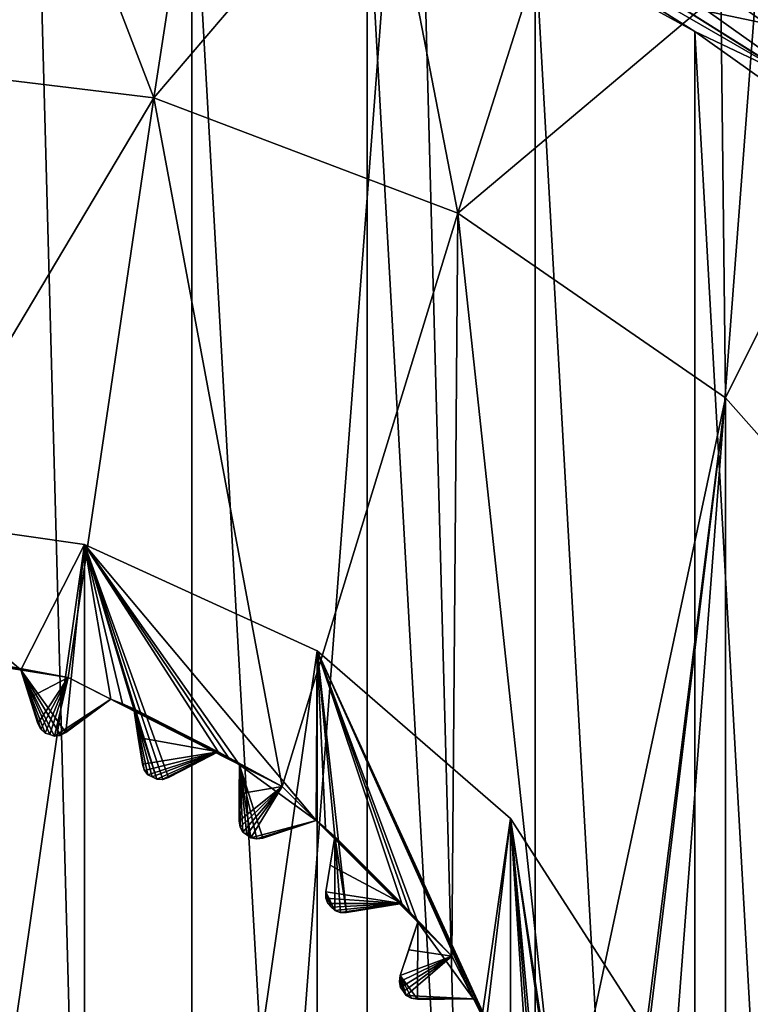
# Model space of a CAD drawing. Header units: millimetres. Extents: x -175 to 114, y -36 to 283.
# Tile 45 of 112: x 25.07 to 31.17, y 3.36 to 11.58. Entities that reach past the tile are written whole.
import ezdxf

# ---------------------------------------------------------------- set-up
doc = ezdxf.new("R2010")
doc.units = ezdxf.units.MM
doc.header["$LTSCALE"] = 65.185185
for name, color, linetype in [('1', 7, 'CONTINUOUS'), ('1002', 7, 'CONTINUOUS'), ('1003', 7, 'CONTINUOUS'), ('1004', 7, 'CONTINUOUS'), ('1005', 7, 'CONTINUOUS'), ('1006', 7, 'CONTINUOUS'), ('1007', 7, 'CONTINUOUS'), ('1008', 7, 'CONTINUOUS'), ('1009', 7, 'CONTINUOUS'), ('1010', 7, 'CONTINUOUS'), ('1011', 7, 'CONTINUOUS'), ('1012', 7, 'CONTINUOUS'), ('1013', 7, 'CONTINUOUS'), ('1014', 7, 'CONTINUOUS'), ('1015', 7, 'CONTINUOUS'), ('1016', 7, 'CONTINUOUS'), ('1017', 7, 'CONTINUOUS'), ('1018', 7, 'CONTINUOUS'), ('1019', 7, 'CONTINUOUS'), ('1020', 7, 'CONTINUOUS'), ('1021', 7, 'CONTINUOUS'), ('1022', 7, 'CONTINUOUS'), ('1040', 7, 'CONTINUOUS'), ('1041', 7, 'CONTINUOUS'), ('1044', 7, 'CONTINUOUS'), ('1145', 7, 'CONTINUOUS'), ('1146', 7, 'CONTINUOUS'), ('1147', 7, 'CONTINUOUS'), ('1148', 7, 'CONTINUOUS'), ('1149', 7, 'CONTINUOUS'), ('1255', 7, 'CONTINUOUS'), ('1256', 7, 'CONTINUOUS'), ('1257', 7, 'CONTINUOUS'), ('1258', 7, 'CONTINUOUS'), ('1259', 7, 'CONTINUOUS'), ('2', 7, 'CONTINUOUS'), ('30', 7, 'CONTINUOUS'), ('667', 7, 'CONTINUOUS'), ('668', 7, 'CONTINUOUS'), ('790', 7, 'CONTINUOUS'), ('852', 7, 'CONTINUOUS'), ('853', 7, 'CONTINUOUS'), ('854', 7, 'CONTINUOUS'), ('856', 7, 'CONTINUOUS'), ('857', 7, 'CONTINUOUS'), ('861', 7, 'CONTINUOUS')]:
    doc.layers.add(name, color=color, linetype=linetype)

msp = doc.modelspace()

# ---------------------------------------------------------------- linework, layer by layer
at = {"layer": '1', "linetype": 'CONTINUOUS'}
for points in [[(25.1438, 15.9153, 80), (26, -15.8035, 80), (21, -32.75, 80), (25.1438, 15.9153, 80)], [(21.8562, 15.9153, 80), (25.1438, 15.9153, 80), (21, -32.75, 80), (21.8562, 15.9153, 80)], [(28.3621, 15.2434, 80), (26, -15.8035, 80), (25.1438, 15.9153, 80), (28.3621, 15.2434, 80)], [(29.1773, -14.9589, 80), (26, -15.8035, 80), (28.3621, 15.2434, 80), (29.1773, -14.9589, 80)], [(31.375, 13.9278, 80), (29.1773, -14.9589, 80), (28.3621, 15.2434, 80), (31.375, 13.9278, 80)], [(32.1149, -13.4827, 80), (29.1773, -14.9589, 80), (31.375, 13.9278, 80), (32.1149, -13.4827, 80)]]:
    msp.add_3dface(points, dxfattribs=at)
at = {"layer": '1002', "linetype": 'CONTINUOUS'}
for points in [[(25.0829, 6.1496, 106), (24.9824, 6.1745, 106), (25.0829, 6.1496, 93.55), (25.0829, 6.1496, 106)], [(24.9824, 6.1745, 106), (24.9824, 6.1745, 93.55), (25.0829, 6.1496, 93.55), (24.9824, 6.1745, 106)]]:
    msp.add_3dface(points, dxfattribs=at)
at = {"layer": '1003', "linetype": 'CONTINUOUS'}
for points in [[(25.2248, 5.7029, 106), (25.0829, 6.1496, 106), (25.0829, 6.1496, 93.55), (25.2248, 5.7029, 106)], [(25.2248, 5.7029, 106), (25.0829, 6.1496, 93.55), (25.1561, 5.9191, 93.7536), (25.2248, 5.7029, 106)], [(25.2248, 5.7029, 106), (25.1561, 5.9191, 93.7536), (25.2248, 5.7029, 93.942), (25.2248, 5.7029, 106)]]:
    msp.add_3dface(points, dxfattribs=at)
at = {"layer": '1004', "linetype": 'CONTINUOUS'}
for points in [[(25.412, 5.6049, 106), (25.3623, 5.5984, 106), (25.4086, 5.604, 93.9799), (25.412, 5.6049, 106)], [(25.3623, 5.5984, 106), (25.3623, 5.5984, 94), (25.4086, 5.604, 93.9799), (25.3623, 5.5984, 106)], [(25.412, 5.6049, 106), (25.4086, 5.604, 93.9799), (25.4567, 5.6275, 93.942), (25.412, 5.6049, 106)], [(25.4567, 5.6275, 106), (25.412, 5.6049, 106), (25.4567, 5.6275, 93.942), (25.4567, 5.6275, 106)]]:
    msp.add_3dface(points, dxfattribs=at)
at = {"layer": '1005', "linetype": 'CONTINUOUS'}
for points in [[(25.8341, 5.9055, 106), (25.4567, 5.6275, 106), (25.4567, 5.6275, 93.942), (25.8341, 5.9055, 106)], [(25.8341, 5.9055, 106), (25.4567, 5.6275, 93.942), (25.6394, 5.7621, 93.7535), (25.8341, 5.9055, 106)], [(25.8341, 5.9055, 106), (25.6394, 5.7621, 93.7535), (25.8341, 5.9055, 93.55), (25.8341, 5.9055, 106)]]:
    msp.add_3dface(points, dxfattribs=at)
at = {"layer": '1006', "linetype": 'CONTINUOUS'}
for points in [[(25.93, 5.8666, 106), (25.8341, 5.9055, 106), (25.93, 5.8666, 93.55), (25.93, 5.8666, 106)], [(25.8341, 5.9055, 106), (25.8341, 5.9055, 93.55), (25.93, 5.8666, 93.55), (25.8341, 5.9055, 106)], [(26.0254, 5.8262, 106), (25.93, 5.8666, 106), (26.0254, 5.8262, 93.55), (26.0254, 5.8262, 106)], [(25.93, 5.8666, 106), (25.93, 5.8666, 93.55), (26.0254, 5.8262, 93.55), (25.93, 5.8666, 106)]]:
    msp.add_3dface(points, dxfattribs=at)
at = {"layer": '1007', "linetype": 'CONTINUOUS'}
for points in [[(26.0957, 5.3628, 106), (26.0254, 5.8262, 106), (26.0254, 5.8262, 93.55), (26.0957, 5.3628, 106)], [(26.0957, 5.3628, 106), (26.0254, 5.8262, 93.55), (26.0616, 5.5872, 93.7536), (26.0957, 5.3628, 106)], [(26.0957, 5.3628, 106), (26.0616, 5.5872, 93.7536), (26.0957, 5.3628, 93.942), (26.0957, 5.3628, 106)]]:
    msp.add_3dface(points, dxfattribs=at)
at = {"layer": '1008', "linetype": 'CONTINUOUS'}
for points in [[(26.2652, 5.2368, 106), (26.2152, 5.2381, 106), (26.2618, 5.2364, 93.9799), (26.2652, 5.2368, 106)], [(26.2152, 5.2381, 106), (26.2152, 5.2381, 94), (26.2618, 5.2364, 93.9799), (26.2152, 5.2381, 106)], [(26.2652, 5.2368, 106), (26.2618, 5.2364, 93.9799), (26.3129, 5.2521, 93.942), (26.2652, 5.2368, 106)], [(26.3129, 5.2521, 106), (26.2652, 5.2368, 106), (26.3129, 5.2521, 93.942), (26.3129, 5.2521, 106)]]:
    msp.add_3dface(points, dxfattribs=at)
at = {"layer": '1009', "linetype": 'CONTINUOUS'}
for points in [[(26.7291, 5.4676, 106), (26.3129, 5.2521, 106), (26.3129, 5.2521, 93.942), (26.7291, 5.4676, 106)], [(26.7291, 5.4676, 106), (26.3129, 5.2521, 93.942), (26.5145, 5.3565, 93.7535), (26.7291, 5.4676, 106)], [(26.7291, 5.4676, 106), (26.5145, 5.3565, 93.7535), (26.7291, 5.4676, 93.55), (26.7291, 5.4676, 106)]]:
    msp.add_3dface(points, dxfattribs=at)
at = {"layer": '1010', "linetype": 'CONTINUOUS'}
for points in [[(26.8179, 5.4143, 106), (26.7291, 5.4676, 106), (26.8179, 5.4143, 93.55), (26.8179, 5.4143, 106)], [(26.7291, 5.4676, 106), (26.7291, 5.4676, 93.55), (26.8179, 5.4143, 93.55), (26.7291, 5.4676, 106)], [(26.9057, 5.3595, 106), (26.8179, 5.4143, 106), (26.9057, 5.3595, 93.55), (26.9057, 5.3595, 106)], [(26.8179, 5.4143, 106), (26.8179, 5.4143, 93.55), (26.9057, 5.3595, 93.55), (26.8179, 5.4143, 106)]]:
    msp.add_3dface(points, dxfattribs=at)
at = {"layer": '1011', "linetype": 'CONTINUOUS'}
for points in [[(26.9026, 4.8908, 106), (26.9057, 5.3595, 106), (26.9057, 5.3595, 93.55), (26.9026, 4.8908, 106)], [(26.9026, 4.8908, 106), (26.9057, 5.3595, 93.55), (26.9041, 5.1177, 93.7536), (26.9026, 4.8908, 106)], [(26.9026, 4.8908, 106), (26.9041, 5.1177, 93.7536), (26.9026, 4.8908, 93.942), (26.9026, 4.8908, 106)]]:
    msp.add_3dface(points, dxfattribs=at)
at = {"layer": '1012', "linetype": 'CONTINUOUS'}
for points in [[(27.0504, 4.7398, 106), (27.0012, 4.7489, 106), (27.0469, 4.7399, 93.9799), (27.0504, 4.7398, 106)], [(27.0012, 4.7489, 106), (27.0012, 4.7489, 94), (27.0469, 4.7399, 93.9799), (27.0012, 4.7489, 106)], [(27.0504, 4.7398, 106), (27.0469, 4.7399, 93.9799), (27.0999, 4.7474, 93.942), (27.0504, 4.7398, 106)], [(27.0999, 4.7474, 106), (27.0504, 4.7398, 106), (27.0999, 4.7474, 93.942), (27.0999, 4.7474, 106)]]:
    msp.add_3dface(points, dxfattribs=at)
at = {"layer": '1013', "linetype": 'CONTINUOUS'}
for points in [[(27.5447, 4.8952, 106), (27.0999, 4.7474, 106), (27.0999, 4.7474, 93.942), (27.5447, 4.8952, 106)], [(27.5447, 4.8952, 106), (27.0999, 4.7474, 93.942), (27.3153, 4.819, 93.7535), (27.5447, 4.8952, 106)], [(27.5447, 4.8952, 106), (27.3153, 4.819, 93.7535), (27.5447, 4.8952, 93.55), (27.5447, 4.8952, 106)]]:
    msp.add_3dface(points, dxfattribs=at)
at = {"layer": '1014', "linetype": 'CONTINUOUS'}
for points in [[(27.624, 4.8286, 106), (27.5447, 4.8952, 106), (27.624, 4.8286, 93.55), (27.624, 4.8286, 106)], [(27.5447, 4.8952, 106), (27.5447, 4.8952, 93.55), (27.624, 4.8286, 93.55), (27.5447, 4.8952, 106)], [(27.7022, 4.7607, 106), (27.624, 4.8286, 106), (27.7022, 4.7607, 93.55), (27.7022, 4.7607, 106)], [(27.624, 4.8286, 106), (27.624, 4.8286, 93.55), (27.7022, 4.7607, 93.55), (27.624, 4.8286, 106)]]:
    msp.add_3dface(points, dxfattribs=at)
at = {"layer": '1015', "linetype": 'CONTINUOUS'}
for points in [[(27.6258, 4.2983, 106), (27.7022, 4.7607, 106), (27.7022, 4.7607, 93.55), (27.6258, 4.2983, 106)], [(27.6258, 4.2983, 106), (27.7022, 4.7607, 93.55), (27.6628, 4.5221, 93.7536), (27.6258, 4.2983, 106)], [(27.6258, 4.2983, 106), (27.6628, 4.5221, 93.7536), (27.6258, 4.2983, 93.942), (27.6258, 4.2983, 106)]]:
    msp.add_3dface(points, dxfattribs=at)
at = {"layer": '1016', "linetype": 'CONTINUOUS'}
for points in [[(27.7481, 4.126, 106), (27.7009, 4.1427, 106), (27.7447, 4.1267, 93.9799), (27.7481, 4.126, 106)], [(27.7009, 4.1427, 106), (27.7009, 4.1427, 94), (27.7447, 4.1267, 93.9799), (27.7009, 4.1427, 106)], [(27.7481, 4.126, 106), (27.7447, 4.1267, 93.9799), (27.7983, 4.1258, 93.942), (27.7481, 4.126, 106)], [(27.7983, 4.1258, 106), (27.7481, 4.126, 106), (27.7983, 4.1258, 93.942), (27.7983, 4.1258, 106)]]:
    msp.add_3dface(points, dxfattribs=at)
at = {"layer": '1017', "linetype": 'CONTINUOUS'}
for points in [[(28.2607, 4.2022, 106), (27.7983, 4.1258, 106), (27.7983, 4.1258, 93.942), (28.2607, 4.2022, 106)], [(28.2607, 4.2022, 106), (27.7983, 4.1258, 93.942), (28.0222, 4.1628, 93.7535), (28.2607, 4.2022, 106)], [(28.2607, 4.2022, 106), (28.0222, 4.1628, 93.7535), (28.2607, 4.2022, 93.55), (28.2607, 4.2022, 106)]]:
    msp.add_3dface(points, dxfattribs=at)
at = {"layer": '1018', "linetype": 'CONTINUOUS'}
for points in [[(28.3286, 4.124, 106), (28.2607, 4.2022, 106), (28.3286, 4.124, 93.55), (28.3286, 4.124, 106)], [(28.2607, 4.2022, 106), (28.2607, 4.2022, 93.55), (28.3286, 4.124, 93.55), (28.2607, 4.2022, 106)], [(28.3952, 4.0447, 106), (28.3286, 4.124, 106), (28.3952, 4.0447, 93.55), (28.3952, 4.0447, 106)], [(28.3286, 4.124, 106), (28.3286, 4.124, 93.55), (28.3952, 4.0447, 93.55), (28.3286, 4.124, 106)]]:
    msp.add_3dface(points, dxfattribs=at)
at = {"layer": '1019', "linetype": 'CONTINUOUS'}
for points in [[(28.2474, 3.5999, 106), (28.3952, 4.0447, 106), (28.3952, 4.0447, 93.55), (28.2474, 3.5999, 106)], [(28.2474, 3.5999, 106), (28.3952, 4.0447, 93.55), (28.319, 3.8153, 93.7536), (28.2474, 3.5999, 106)], [(28.2474, 3.5999, 106), (28.319, 3.8153, 93.7536), (28.2474, 3.5999, 93.942), (28.2474, 3.5999, 106)]]:
    msp.add_3dface(points, dxfattribs=at)
at = {"layer": '1020', "linetype": 'CONTINUOUS'}
for points in [[(28.3413, 3.4107, 106), (28.2973, 3.4345, 106), (28.338, 3.4118, 93.9799), (28.3413, 3.4107, 106)], [(28.2973, 3.4345, 106), (28.2973, 3.4345, 94), (28.338, 3.4118, 93.9799), (28.2973, 3.4345, 106)], [(28.3413, 3.4107, 106), (28.338, 3.4118, 93.9799), (28.3908, 3.4026, 93.942), (28.3413, 3.4107, 106)], [(28.3908, 3.4026, 106), (28.3413, 3.4107, 106), (28.3908, 3.4026, 93.942), (28.3908, 3.4026, 106)]]:
    msp.add_3dface(points, dxfattribs=at)
at = {"layer": '1021', "linetype": 'CONTINUOUS'}
for points in [[(28.8595, 3.4057, 106), (28.3908, 3.4026, 106), (28.3908, 3.4026, 93.942), (28.8595, 3.4057, 106)], [(28.8595, 3.4057, 106), (28.3908, 3.4026, 93.942), (28.6177, 3.4041, 93.7535), (28.8595, 3.4057, 106)], [(28.8595, 3.4057, 106), (28.6177, 3.4041, 93.7535), (28.8595, 3.4057, 93.55), (28.8595, 3.4057, 106)]]:
    msp.add_3dface(points, dxfattribs=at)
at = {"layer": '1022', "linetype": 'CONTINUOUS'}
for points in [[(28.9143, 3.3179, 106), (28.8595, 3.4057, 106), (28.9143, 3.3179, 93.55), (28.9143, 3.3179, 106)], [(28.8595, 3.4057, 106), (28.8595, 3.4057, 93.55), (28.9143, 3.3179, 93.55), (28.8595, 3.4057, 106)]]:
    msp.add_3dface(points, dxfattribs=at)
at = {"layer": '1040', "linetype": 'CONTINUOUS'}
for points in [[(31.733, 11.452, 109.1457), (31.4729, 12.4095, 108.5), (30.8155, 11.6424, 109.5), (31.733, 11.452, 109.1457)], [(32.073, 10.7502, 109.5), (31.733, 11.452, 109.1457), (30.8155, 11.6424, 109.5), (32.073, 10.7502, 109.5)]]:
    msp.add_3dface(points, dxfattribs=at)
at = {"layer": '1041', "linetype": 'CONTINUOUS'}
for points in [[(30.8155, 11.6424, 109.5), (29.4659, 12.3883, 109.5), (32.073, 10.7502, 109.8), (30.8155, 11.6424, 109.5)], [(32.073, 10.7502, 109.8), (29.4659, 12.3883, 109.5), (29.4659, 12.3883, 109.8), (32.073, 10.7502, 109.8)], [(32.073, 10.7502, 109.5), (30.8155, 11.6424, 109.5), (32.073, 10.7502, 109.8), (32.073, 10.7502, 109.5)]]:
    msp.add_3dface(points, dxfattribs=at)
at = {"layer": '1044', "linetype": 'CONTINUOUS'}
for points in [[(29.3741, 12.2105, 110), (30.7049, 11.4757, 110), (29.0688, 12.5077, 109.9414), (29.3741, 12.2105, 110)], [(29.0688, 12.5077, 109.9414), (30.7049, 11.4757, 110), (31.5476, 11.0766, 109.9414), (29.0688, 12.5077, 109.9414)], [(29.4659, 12.3883, 109.8), (29.0688, 12.5077, 109.9414), (31.5476, 11.0766, 109.9414), (29.4659, 12.3883, 109.8)], [(32.073, 10.7502, 109.8), (29.4659, 12.3883, 109.8), (31.5476, 11.0766, 109.9414), (32.073, 10.7502, 109.8)], [(30.7049, 11.4757, 110), (31.9449, 10.5965, 110), (31.5476, 11.0766, 109.9414), (30.7049, 11.4757, 110)]]:
    msp.add_3dface(points, dxfattribs=at)
at = {"layer": '1145', "linetype": 'CONTINUOUS'}
for points in [[(25.3232, 5.6112, 106), (25.284, 5.6238, 106), (25.3232, 5.6112, 94), (25.3232, 5.6112, 106)], [(25.284, 5.6238, 106), (25.284, 5.6238, 94), (25.3232, 5.6112, 94), (25.284, 5.6238, 106)], [(25.3623, 5.5984, 106), (25.3232, 5.6112, 106), (25.3623, 5.5984, 94), (25.3623, 5.5984, 106)], [(25.3232, 5.6112, 106), (25.3232, 5.6112, 94), (25.3623, 5.5984, 94), (25.3232, 5.6112, 106)]]:
    msp.add_3dface(points, dxfattribs=at)
at = {"layer": '1146', "linetype": 'CONTINUOUS'}
for points in [[(26.1785, 5.2569, 106), (26.1418, 5.2755, 106), (26.1785, 5.2569, 94), (26.1785, 5.2569, 106)], [(26.1418, 5.2755, 106), (26.1418, 5.2755, 94), (26.1785, 5.2569, 94), (26.1418, 5.2755, 106)], [(26.2152, 5.2381, 106), (26.1785, 5.2569, 106), (26.2152, 5.2381, 94), (26.2152, 5.2381, 106)], [(26.1785, 5.2569, 106), (26.1785, 5.2569, 94), (26.2152, 5.2381, 94), (26.1785, 5.2569, 106)]]:
    msp.add_3dface(points, dxfattribs=at)
at = {"layer": '1147', "linetype": 'CONTINUOUS'}
for points in [[(26.9679, 4.7732, 106), (26.9345, 4.7973, 106), (26.9679, 4.7732, 94), (26.9679, 4.7732, 106)], [(26.9345, 4.7973, 106), (26.9345, 4.7973, 94), (26.9679, 4.7732, 94), (26.9345, 4.7973, 106)], [(27.0012, 4.7489, 106), (26.9679, 4.7732, 106), (27.0012, 4.7489, 94), (27.0012, 4.7489, 106)], [(26.9679, 4.7732, 106), (26.9679, 4.7732, 94), (27.0012, 4.7489, 94), (26.9679, 4.7732, 106)]]:
    msp.add_3dface(points, dxfattribs=at)
at = {"layer": '1148', "linetype": 'CONTINUOUS'}
for points in [[(27.6719, 4.1719, 106), (27.6427, 4.2009, 106), (27.6719, 4.1719, 94), (27.6719, 4.1719, 106)], [(27.6427, 4.2009, 106), (27.6427, 4.2009, 94), (27.6719, 4.1719, 94), (27.6427, 4.2009, 106)], [(27.7009, 4.1427, 106), (27.6719, 4.1719, 106), (27.7009, 4.1427, 94), (27.7009, 4.1427, 106)], [(27.6719, 4.1719, 106), (27.6719, 4.1719, 94), (27.7009, 4.1427, 94), (27.6719, 4.1719, 106)]]:
    msp.add_3dface(points, dxfattribs=at)
at = {"layer": '1149', "linetype": 'CONTINUOUS'}
for points in [[(28.2732, 3.4679, 106), (28.2489, 3.5012, 106), (28.2732, 3.4679, 94), (28.2732, 3.4679, 106)], [(28.2489, 3.5012, 106), (28.2489, 3.5012, 94), (28.2732, 3.4679, 94), (28.2489, 3.5012, 106)], [(28.2973, 3.4345, 106), (28.2732, 3.4679, 106), (28.2973, 3.4345, 94), (28.2973, 3.4345, 106)], [(28.2732, 3.4679, 106), (28.2732, 3.4679, 94), (28.2973, 3.4345, 94), (28.2732, 3.4679, 106)]]:
    msp.add_3dface(points, dxfattribs=at)
at = {"layer": '1255', "linetype": 'CONTINUOUS'}
for points in [[(25.2477, 5.6583, 106), (25.2248, 5.7029, 106), (25.2498, 5.6556, 93.9799), (25.2477, 5.6583, 106)], [(25.2248, 5.7029, 106), (25.2248, 5.7029, 93.942), (25.2498, 5.6556, 93.9799), (25.2248, 5.7029, 106)], [(25.284, 5.6238, 106), (25.2477, 5.6583, 106), (25.284, 5.6238, 94), (25.284, 5.6238, 106)], [(25.2477, 5.6583, 106), (25.2498, 5.6556, 93.9799), (25.284, 5.6238, 94), (25.2477, 5.6583, 106)]]:
    msp.add_3dface(points, dxfattribs=at)
at = {"layer": '1256', "linetype": 'CONTINUOUS'}
for points in [[(26.1113, 5.3153, 106), (26.0957, 5.3628, 106), (26.113, 5.3122, 93.9799), (26.1113, 5.3153, 106)], [(26.0957, 5.3628, 106), (26.0957, 5.3628, 93.942), (26.113, 5.3122, 93.9799), (26.0957, 5.3628, 106)], [(26.1418, 5.2755, 106), (26.1113, 5.3153, 106), (26.1418, 5.2755, 94), (26.1418, 5.2755, 106)], [(26.1113, 5.3153, 106), (26.113, 5.3122, 93.9799), (26.1418, 5.2755, 94), (26.1113, 5.3153, 106)]]:
    msp.add_3dface(points, dxfattribs=at)
at = {"layer": '1257', "linetype": 'CONTINUOUS'}
for points in [[(26.9107, 4.8413, 106), (26.9026, 4.8908, 106), (26.9118, 4.838, 93.9799), (26.9107, 4.8413, 106)], [(26.9026, 4.8908, 106), (26.9026, 4.8908, 93.942), (26.9118, 4.838, 93.9799), (26.9026, 4.8908, 106)], [(26.9345, 4.7973, 106), (26.9107, 4.8413, 106), (26.9345, 4.7973, 94), (26.9345, 4.7973, 106)], [(26.9107, 4.8413, 106), (26.9118, 4.838, 93.9799), (26.9345, 4.7973, 94), (26.9107, 4.8413, 106)]]:
    msp.add_3dface(points, dxfattribs=at)
at = {"layer": '1258', "linetype": 'CONTINUOUS'}
for points in [[(27.626, 4.2481, 106), (27.6258, 4.2983, 106), (27.6267, 4.2448, 93.9799), (27.626, 4.2481, 106)], [(27.6258, 4.2983, 106), (27.6258, 4.2983, 93.942), (27.6267, 4.2448, 93.9799), (27.6258, 4.2983, 106)], [(27.6427, 4.2009, 106), (27.626, 4.2481, 106), (27.6427, 4.2009, 94), (27.6427, 4.2009, 106)], [(27.626, 4.2481, 106), (27.6267, 4.2448, 93.9799), (27.6427, 4.2009, 94), (27.626, 4.2481, 106)]]:
    msp.add_3dface(points, dxfattribs=at)
at = {"layer": '1259', "linetype": 'CONTINUOUS'}
for points in [[(28.2398, 3.5504, 106), (28.2474, 3.5999, 106), (28.2399, 3.5469, 93.9799), (28.2398, 3.5504, 106)], [(28.2489, 3.5012, 106), (28.2398, 3.5504, 106), (28.2489, 3.5012, 94), (28.2489, 3.5012, 106)], [(28.2398, 3.5504, 106), (28.2399, 3.5469, 93.9799), (28.2489, 3.5012, 94), (28.2398, 3.5504, 106)], [(28.2474, 3.5999, 106), (28.2474, 3.5999, 93.942), (28.2399, 3.5469, 93.9799), (28.2474, 3.5999, 106)]]:
    msp.add_3dface(points, dxfattribs=at)
at = {"layer": '2', "linetype": 'CONTINUOUS'}
for points in [[(113.25, -35.25, 92.5), (113.25, 35.25, 92.5), (-66.25, 35.25, 92.5), (113.25, -35.25, 92.5)], [(113.25, -35.25, 92.5), (-66.25, 35.25, 92.5), (-18.1198, 11.172, 92.5), (113.25, -35.25, 92.5)], [(-15.7687, 9.6947, 92.5), (113.25, -35.25, 92.5), (-18.1198, 11.172, 92.5), (-15.7687, 9.6947, 92.5)], [(-13.8053, 7.7313, 92.5), (113.25, -35.25, 92.5), (-15.7687, 9.6947, 92.5), (-13.8053, 7.7313, 92.5)], [(-12.328, 5.3802, 92.5), (113.25, -35.25, 92.5), (-13.8053, 7.7313, 92.5), (-12.328, 5.3802, 92.5)], [(-11.4109, 2.7593, 92.5), (113.25, -35.25, 92.5), (-12.328, 5.3802, 92.5), (-11.4109, 2.7593, 92.5)]]:
    msp.add_3dface(points, dxfattribs=at)
at = {"layer": '30', "color": 7, "linetype": 'CONTINUOUS', "true_color": 0x21211a}
for points in [[(30, 32.75, 79.5), (10.7097, 9.6129, 79.5), (-45.75, -32.75, 79.5), (30, 32.75, 79.5)], [(-45.75, 32.75, 79.5), (30, 32.75, 79.5), (-45.75, -32.75, 79.5), (-45.75, 32.75, 79.5)], [(12.9445, 12.0242, 79.5), (10.7097, 9.6129, 79.5), (30, 32.75, 79.5), (12.9445, 12.0242, 79.5)], [(26, -32.75, 79.5), (38.3306, -6.0045, 79.5), (105.75, 32.75, 79.5), (26, -32.75, 79.5)], [(105.75, -32.75, 79.5), (26, -32.75, 79.5), (105.75, 32.75, 79.5), (105.75, -32.75, 79.5)]]:
    msp.add_3dface(points, dxfattribs=at)
at = {"layer": '667', "linetype": 'CONTINUOUS'}
for points in [[(26.5088, 13.2117, 110), (23.5, 13.55, 110), (26.5088, -13.2117, 110), (26.5088, 13.2117, 110)], [(26.5088, -13.2117, 110), (23.5, 13.55, 110), (23.5, -13.55, 110), (26.5088, -13.2117, 110)], [(27.97, 12.7915, 110), (26.5088, 13.2117, 110), (27.97, -12.7915, 110), (27.97, 12.7915, 110)], [(27.97, -12.7915, 110), (26.5088, 13.2117, 110), (26.5088, -13.2117, 110), (27.97, -12.7915, 110)], [(29.3741, 12.2105, 110), (27.97, 12.7915, 110), (29.3741, -12.2105, 110), (29.3741, 12.2105, 110)], [(29.3741, -12.2105, 110), (27.97, 12.7915, 110), (27.97, -12.7915, 110), (29.3741, -12.2105, 110)], [(30.7049, 11.4757, 110), (29.3741, 12.2105, 110), (30.7049, -11.4757, 110), (30.7049, 11.4757, 110)], [(30.7049, -11.4757, 110), (29.3741, 12.2105, 110), (29.3741, -12.2105, 110), (30.7049, -11.4757, 110)], [(31.9449, 10.5965, 110), (30.7049, 11.4757, 110), (31.9449, -10.5965, 110), (31.9449, 10.5965, 110)], [(31.9449, -10.5965, 110), (30.7049, 11.4757, 110), (30.7049, -11.4757, 110), (31.9449, -10.5965, 110)]]:
    msp.add_3dface(points, dxfattribs=at)
at = {"layer": '668', "linetype": 'CONTINUOUS'}
for points in [[(23.5, 11.25, 93), (25.062, 13.8623, 93), (26.1924, 10.9231, 93), (23.5, 11.25, 93)], [(25.062, 13.8623, 93), (26.6043, 13.6002, 93), (26.1924, 10.9231, 93), (25.062, 13.8623, 93)], [(26.6043, 13.6002, 93), (28.1074, 13.1672, 93), (26.1924, 10.9231, 93), (26.6043, 13.6002, 93)], [(26.1924, 10.9231, 93), (28.1074, 13.1672, 93), (28.7282, 9.9613, 93), (26.1924, 10.9231, 93)], [(28.1074, 13.1672, 93), (29.5526, 12.5686, 93), (28.7282, 9.9613, 93), (28.1074, 13.1672, 93)], [(29.5526, 12.5686, 93), (30.9218, 11.8118, 93), (28.7282, 9.9613, 93), (29.5526, 12.5686, 93)], [(28.7282, 9.9613, 93), (30.9218, 11.8118, 93), (30.9602, 8.4207, 93), (28.7282, 9.9613, 93)], [(30.9218, 11.8118, 93), (32.1977, 10.9065, 93), (30.9602, 8.4207, 93), (30.9218, 11.8118, 93)], [(30.9602, 8.4207, 93), (32.1977, 10.9065, 93), (32.7586, 6.3907, 93), (30.9602, 8.4207, 93)]]:
    msp.add_3dface(points, dxfattribs=at)
at = {"layer": '790', "linetype": 'CONTINUOUS'}
for points in [[(30.9218, 11.8118, 93), (31.6647, 11.8828, 93.4675), (31.733, 11.452, 93.1543), (30.9218, 11.8118, 93)], [(32.1977, 10.9065, 93), (30.9218, 11.8118, 93), (31.773, 11.3867, 93.1248), (32.1977, 10.9065, 93)], [(30.9218, 11.8118, 93), (31.733, 11.452, 93.1543), (31.773, 11.3867, 93.1248), (30.9218, 11.8118, 93)]]:
    msp.add_3dface(points, dxfattribs=at)
at = {"layer": '852', "linetype": 'CONTINUOUS'}
for points in [[(23.5, -7.5, 108), (23.5, 7.5, 108), (25.613, 7.1962, 108), (23.5, -7.5, 108)], [(25.613, -7.1962, 108), (23.5, -7.5, 108), (25.613, 7.1962, 108), (25.613, -7.1962, 108)], [(27.5548, 6.3094, 108), (25.613, -7.1962, 108), (25.613, 7.1962, 108), (27.5548, 6.3094, 108)], [(27.5548, -6.3094, 108), (25.613, -7.1962, 108), (27.5548, 6.3094, 108), (27.5548, -6.3094, 108)], [(29.1681, 4.9114, 108), (27.5548, -6.3094, 108), (27.5548, 6.3094, 108), (29.1681, 4.9114, 108)], [(29.1681, -4.9114, 108), (27.5548, -6.3094, 108), (29.1681, 4.9114, 108), (29.1681, -4.9114, 108)], [(30.3222, 3.1156, 108), (29.1681, -4.9114, 108), (29.1681, 4.9114, 108), (30.3222, 3.1156, 108)]]:
    msp.add_3dface(points, dxfattribs=at)
at = {"layer": '853', "linetype": 'CONTINUOUS'}
for points in [[(25.613, 7.1962, 108), (23.5, 7.5, 108), (25.613, 7.1962, 106), (25.613, 7.1962, 108)], [(25.613, 7.1962, 106), (23.5, 7.5, 108), (23.5, 7.5, 106), (25.613, 7.1962, 106)], [(27.5548, 6.3094, 108), (25.613, 7.1962, 108), (27.5548, 6.3094, 106), (27.5548, 6.3094, 108)], [(27.5548, 6.3094, 106), (25.613, 7.1962, 108), (25.613, 7.1962, 106), (27.5548, 6.3094, 106)], [(29.1681, 4.9114, 108), (27.5548, 6.3094, 108), (29.1681, 4.9114, 106), (29.1681, 4.9114, 108)], [(29.1681, 4.9114, 106), (27.5548, 6.3094, 108), (27.5548, 6.3094, 106), (29.1681, 4.9114, 106)], [(30.3222, 3.1156, 108), (29.1681, 4.9114, 108), (30.3222, 3.1156, 106), (30.3222, 3.1156, 108)], [(30.3222, 3.1156, 106), (29.1681, 4.9114, 108), (29.1681, 4.9114, 106), (30.3222, 3.1156, 106)]]:
    msp.add_3dface(points, dxfattribs=at)
at = {"layer": '854', "linetype": 'CONTINUOUS'}
for points in [[(25.613, 7.1962, 106), (23.5, 7.5, 106), (25.0829, 6.1496, 106), (25.613, 7.1962, 106)], [(25.0829, 6.1496, 106), (23.5, 7.5, 106), (24.9824, 6.1745, 106), (25.0829, 6.1496, 106)], [(25.4567, 5.6275, 106), (25.613, 7.1962, 106), (25.0829, 6.1496, 106), (25.4567, 5.6275, 106)], [(25.8341, 5.9055, 106), (25.613, 7.1962, 106), (25.4567, 5.6275, 106), (25.8341, 5.9055, 106)], [(27.5548, 6.3094, 106), (25.613, 7.1962, 106), (27.5447, 4.8952, 106), (27.5548, 6.3094, 106)], [(27.5447, 4.8952, 106), (25.613, 7.1962, 106), (26.9057, 5.3595, 106), (27.5447, 4.8952, 106)], [(26.9057, 5.3595, 106), (25.613, 7.1962, 106), (26.8179, 5.4143, 106), (26.9057, 5.3595, 106)], [(26.8179, 5.4143, 106), (25.613, 7.1962, 106), (26.7291, 5.4676, 106), (26.8179, 5.4143, 106)], [(26.7291, 5.4676, 106), (25.613, 7.1962, 106), (26.3129, 5.2521, 106), (26.7291, 5.4676, 106)], [(26.3129, 5.2521, 106), (25.613, 7.1962, 106), (26.2652, 5.2368, 106), (26.3129, 5.2521, 106)], [(26.2652, 5.2368, 106), (25.613, 7.1962, 106), (26.2152, 5.2381, 106), (26.2652, 5.2368, 106)], [(26.2152, 5.2381, 106), (25.613, 7.1962, 106), (26.0254, 5.8262, 106), (26.2152, 5.2381, 106)], [(26.0254, 5.8262, 106), (25.613, 7.1962, 106), (25.93, 5.8666, 106), (26.0254, 5.8262, 106)], [(25.93, 5.8666, 106), (25.613, 7.1962, 106), (25.8341, 5.9055, 106), (25.93, 5.8666, 106)], [(27.624, 4.8286, 106), (27.5548, 6.3094, 106), (27.5447, 4.8952, 106), (27.624, 4.8286, 106)], [(29.1681, 4.9114, 106), (27.5548, 6.3094, 106), (28.9676, 3.2291, 106), (29.1681, 4.9114, 106)], [(28.9676, 3.2291, 106), (27.5548, 6.3094, 106), (28.9143, 3.3179, 106), (28.9676, 3.2291, 106)], [(28.9143, 3.3179, 106), (27.5548, 6.3094, 106), (28.8595, 3.4057, 106), (28.9143, 3.3179, 106)], [(28.8595, 3.4057, 106), (27.5548, 6.3094, 106), (28.3952, 4.0447, 106), (28.8595, 3.4057, 106)], [(28.3952, 4.0447, 106), (27.5548, 6.3094, 106), (28.3286, 4.124, 106), (28.3952, 4.0447, 106)], [(28.3286, 4.124, 106), (27.5548, 6.3094, 106), (28.2607, 4.2022, 106), (28.3286, 4.124, 106)], [(28.2607, 4.2022, 106), (27.5548, 6.3094, 106), (27.7983, 4.1258, 106), (28.2607, 4.2022, 106)], [(27.7983, 4.1258, 106), (27.5548, 6.3094, 106), (27.7022, 4.7607, 106), (27.7983, 4.1258, 106)], [(27.7022, 4.7607, 106), (27.5548, 6.3094, 106), (27.624, 4.8286, 106), (27.7022, 4.7607, 106)], [(25.412, 5.6049, 106), (25.4567, 5.6275, 106), (25.0829, 6.1496, 106), (25.412, 5.6049, 106)], [(25.3623, 5.5984, 106), (25.412, 5.6049, 106), (25.0829, 6.1496, 106), (25.3623, 5.5984, 106)], [(25.3232, 5.6112, 106), (25.3623, 5.5984, 106), (25.0829, 6.1496, 106), (25.3232, 5.6112, 106)], [(25.284, 5.6238, 106), (25.3232, 5.6112, 106), (25.0829, 6.1496, 106), (25.284, 5.6238, 106)], [(25.2477, 5.6583, 106), (25.284, 5.6238, 106), (25.0829, 6.1496, 106), (25.2477, 5.6583, 106)], [(25.2248, 5.7029, 106), (25.2477, 5.6583, 106), (25.0829, 6.1496, 106), (25.2248, 5.7029, 106)], [(26.1785, 5.2569, 106), (26.2152, 5.2381, 106), (26.0254, 5.8262, 106), (26.1785, 5.2569, 106)], [(26.1418, 5.2755, 106), (26.1785, 5.2569, 106), (26.0254, 5.8262, 106), (26.1418, 5.2755, 106)], [(26.1113, 5.3153, 106), (26.1418, 5.2755, 106), (26.0254, 5.8262, 106), (26.1113, 5.3153, 106)], [(26.0957, 5.3628, 106), (26.1113, 5.3153, 106), (26.0254, 5.8262, 106), (26.0957, 5.3628, 106)], [(26.9026, 4.8908, 106), (26.9107, 4.8413, 106), (26.9057, 5.3595, 106), (26.9026, 4.8908, 106)], [(27.0999, 4.7474, 106), (27.5447, 4.8952, 106), (26.9057, 5.3595, 106), (27.0999, 4.7474, 106)], [(27.0504, 4.7398, 106), (27.0999, 4.7474, 106), (26.9057, 5.3595, 106), (27.0504, 4.7398, 106)], [(27.0012, 4.7489, 106), (27.0504, 4.7398, 106), (26.9057, 5.3595, 106), (27.0012, 4.7489, 106)], [(26.9679, 4.7732, 106), (27.0012, 4.7489, 106), (26.9057, 5.3595, 106), (26.9679, 4.7732, 106)], [(26.9345, 4.7973, 106), (26.9679, 4.7732, 106), (26.9057, 5.3595, 106), (26.9345, 4.7973, 106)], [(26.9107, 4.8413, 106), (26.9345, 4.7973, 106), (26.9057, 5.3595, 106), (26.9107, 4.8413, 106)], [(29.3262, 2.5254, 106), (29.1681, 4.9114, 106), (28.9676, 3.2291, 106), (29.3262, 2.5254, 106)], [(30.3222, 3.1156, 106), (29.1681, 4.9114, 106), (29.8215, 0.6014, 106), (30.3222, 3.1156, 106)], [(29.6979, 1.3815, 106), (29.1681, 4.9114, 106), (29.6745, 1.4824, 106), (29.6979, 1.3815, 106)], [(29.1681, 4.9114, 106), (29.6979, 1.3815, 106), (29.8215, 0.6014, 106), (29.1681, 4.9114, 106)], [(29.6745, 1.4824, 106), (29.1681, 4.9114, 106), (29.6496, 1.5829, 106), (29.6745, 1.4824, 106)], [(29.6496, 1.5829, 106), (29.1681, 4.9114, 106), (29.4055, 2.3341, 106), (29.6496, 1.5829, 106)], [(29.4055, 2.3341, 106), (29.1681, 4.9114, 106), (29.3666, 2.43, 106), (29.4055, 2.3341, 106)], [(29.3666, 2.43, 106), (29.1681, 4.9114, 106), (29.3262, 2.5254, 106), (29.3666, 2.43, 106)], [(27.6258, 4.2983, 106), (27.7009, 4.1427, 106), (27.7022, 4.7607, 106), (27.6258, 4.2983, 106)], [(27.7009, 4.1427, 106), (27.7481, 4.126, 106), (27.7022, 4.7607, 106), (27.7009, 4.1427, 106)], [(27.7481, 4.126, 106), (27.7983, 4.1258, 106), (27.7022, 4.7607, 106), (27.7481, 4.126, 106)], [(27.6719, 4.1719, 106), (27.7009, 4.1427, 106), (27.6258, 4.2983, 106), (27.6719, 4.1719, 106)], [(27.6427, 4.2009, 106), (27.6719, 4.1719, 106), (27.6258, 4.2983, 106), (27.6427, 4.2009, 106)], [(27.626, 4.2481, 106), (27.6427, 4.2009, 106), (27.6258, 4.2983, 106), (27.626, 4.2481, 106)], [(28.2474, 3.5999, 106), (28.3908, 3.4026, 106), (28.3952, 4.0447, 106), (28.2474, 3.5999, 106)], [(28.3908, 3.4026, 106), (28.8595, 3.4057, 106), (28.3952, 4.0447, 106), (28.3908, 3.4026, 106)], [(28.2398, 3.5504, 106), (28.2489, 3.5012, 106), (28.2474, 3.5999, 106), (28.2398, 3.5504, 106)], [(28.3413, 3.4107, 106), (28.3908, 3.4026, 106), (28.2474, 3.5999, 106), (28.3413, 3.4107, 106)], [(28.2973, 3.4345, 106), (28.3413, 3.4107, 106), (28.2474, 3.5999, 106), (28.2973, 3.4345, 106)], [(28.2732, 3.4679, 106), (28.2973, 3.4345, 106), (28.2474, 3.5999, 106), (28.2732, 3.4679, 106)], [(28.2489, 3.5012, 106), (28.2732, 3.4679, 106), (28.2474, 3.5999, 106), (28.2489, 3.5012, 106)]]:
    msp.add_3dface(points, dxfattribs=at)
at = {"layer": '856', "linetype": 'CONTINUOUS'}
for points in [[(23.5, 11.25, 93.5), (26.1924, 10.9231, 93.5), (23.5, 6.4, 93.5), (23.5, 11.25, 93.5)], [(23.5, 6.4, 93.5), (26.1924, 10.9231, 93.5), (25.4778, 6.0867, 93.5), (23.5, 6.4, 93.5)], [(25.4778, 6.0867, 93.5), (26.1924, 10.9231, 93.5), (27.2619, 5.1777, 93.5), (25.4778, 6.0867, 93.5)], [(26.1924, 10.9231, 93.5), (28.7282, 9.9613, 93.5), (27.2619, 5.1777, 93.5), (26.1924, 10.9231, 93.5)], [(27.2619, 5.1777, 93.5), (28.7282, 9.9613, 93.5), (28.6778, 3.7618, 93.5), (27.2619, 5.1777, 93.5)], [(28.6778, 3.7618, 93.5), (28.7282, 9.9613, 93.5), (29.5868, 1.9776, 93.5), (28.6778, 3.7618, 93.5)], [(28.7282, 9.9613, 93.5), (30.9602, 8.4207, 93.5), (29.5868, 1.9776, 93.5), (28.7282, 9.9613, 93.5)], [(30.9602, -8.4207, 93.5), (28.7282, -9.9613, 93.5), (30.9602, 8.4207, 93.5), (30.9602, -8.4207, 93.5)], [(30.9602, 8.4207, 93.5), (28.7282, -9.9613, 93.5), (29.9, 0, 93.5), (30.9602, 8.4207, 93.5)], [(29.5868, 1.9776, 93.5), (30.9602, 8.4207, 93.5), (29.9, 0, 93.5), (29.5868, 1.9776, 93.5)], [(32.7586, 6.3907, 93.5), (30.9602, -8.4207, 93.5), (30.9602, 8.4207, 93.5), (32.7586, 6.3907, 93.5)], [(32.7586, -6.3907, 93.5), (30.9602, -8.4207, 93.5), (32.7586, 6.3907, 93.5), (32.7586, -6.3907, 93.5)]]:
    msp.add_3dface(points, dxfattribs=at)
at = {"layer": '857', "linetype": 'CONTINUOUS'}
for points in [[(23.5, 11.25, 93), (26.1924, 10.9231, 93), (23.5, 11.25, 93.5), (23.5, 11.25, 93)], [(23.5, 11.25, 93.5), (26.1924, 10.9231, 93), (26.1924, 10.9231, 93.5), (23.5, 11.25, 93.5)], [(26.1924, 10.9231, 93), (28.7282, 9.9613, 93), (26.1924, 10.9231, 93.5), (26.1924, 10.9231, 93)], [(28.7282, 9.9613, 93), (28.7282, 9.9613, 93.5), (26.1924, 10.9231, 93.5), (28.7282, 9.9613, 93)], [(28.7282, 9.9613, 93), (30.9602, 8.4207, 93), (28.7282, 9.9613, 93.5), (28.7282, 9.9613, 93)], [(30.9602, 8.4207, 93), (30.9602, 8.4207, 93.5), (28.7282, 9.9613, 93.5), (30.9602, 8.4207, 93)], [(30.9602, 8.4207, 93), (32.7586, 6.3907, 93), (30.9602, 8.4207, 93.5), (30.9602, 8.4207, 93)], [(32.7586, 6.3907, 93), (32.7586, 6.3907, 93.5), (30.9602, 8.4207, 93.5), (32.7586, 6.3907, 93)]]:
    msp.add_3dface(points, dxfattribs=at)
at = {"layer": '861', "linetype": 'CONTINUOUS'}
for points in [[(23.5, 6.4, 93.5), (25.4778, 6.0867, 93.5), (23.8949, 6.3377, 93.55), (23.5, 6.4, 93.5)], [(23.8949, 6.3377, 93.55), (25.4778, 6.0867, 93.5), (23.9982, 6.3304, 93.55), (23.8949, 6.3377, 93.55)], [(23.9982, 6.3304, 93.55), (25.4778, 6.0867, 93.5), (24.1014, 6.3215, 93.55), (23.9982, 6.3304, 93.55)], [(24.1014, 6.3215, 93.55), (25.4778, 6.0867, 93.5), (24.8815, 6.1979, 93.55), (24.1014, 6.3215, 93.55)], [(24.8815, 6.1979, 93.55), (25.4778, 6.0867, 93.5), (24.9824, 6.1745, 93.55), (24.8815, 6.1979, 93.55)], [(24.9824, 6.1745, 93.55), (25.4778, 6.0867, 93.5), (25.0829, 6.1496, 93.55), (24.9824, 6.1745, 93.55)], [(25.0829, 6.1496, 93.55), (25.4778, 6.0867, 93.5), (25.1561, 5.9191, 93.7536), (25.0829, 6.1496, 93.55)], [(25.1561, 5.9191, 93.7536), (25.4778, 6.0867, 93.5), (25.2248, 5.7029, 93.942), (25.1561, 5.9191, 93.7536)], [(25.2248, 5.7029, 93.942), (25.4778, 6.0867, 93.5), (25.2498, 5.6556, 93.9799), (25.2248, 5.7029, 93.942)], [(25.2498, 5.6556, 93.9799), (25.4778, 6.0867, 93.5), (25.284, 5.6238, 94), (25.2498, 5.6556, 93.9799)], [(25.284, 5.6238, 94), (25.4778, 6.0867, 93.5), (25.3232, 5.6112, 94), (25.284, 5.6238, 94)], [(25.3232, 5.6112, 94), (25.4778, 6.0867, 93.5), (25.3623, 5.5984, 94), (25.3232, 5.6112, 94)], [(25.3623, 5.5984, 94), (25.4778, 6.0867, 93.5), (25.8341, 5.9055, 93.55), (25.3623, 5.5984, 94)], [(25.4778, 6.0867, 93.5), (27.2619, 5.1777, 93.5), (25.8341, 5.9055, 93.55), (25.4778, 6.0867, 93.5)], [(25.4086, 5.604, 93.9799), (25.3623, 5.5984, 94), (25.8341, 5.9055, 93.55), (25.4086, 5.604, 93.9799)], [(25.4567, 5.6275, 93.942), (25.4086, 5.604, 93.9799), (25.8341, 5.9055, 93.55), (25.4567, 5.6275, 93.942)], [(25.6394, 5.7621, 93.7535), (25.4567, 5.6275, 93.942), (25.8341, 5.9055, 93.55), (25.6394, 5.7621, 93.7535)], [(25.8341, 5.9055, 93.55), (27.2619, 5.1777, 93.5), (25.93, 5.8666, 93.55), (25.8341, 5.9055, 93.55)], [(25.93, 5.8666, 93.55), (27.2619, 5.1777, 93.5), (26.0254, 5.8262, 93.55), (25.93, 5.8666, 93.55)], [(26.0254, 5.8262, 93.55), (27.2619, 5.1777, 93.5), (26.7291, 5.4676, 93.55), (26.0254, 5.8262, 93.55)], [(26.0616, 5.5872, 93.7536), (26.0254, 5.8262, 93.55), (26.7291, 5.4676, 93.55), (26.0616, 5.5872, 93.7536)], [(26.0957, 5.3628, 93.942), (26.0616, 5.5872, 93.7536), (26.7291, 5.4676, 93.55), (26.0957, 5.3628, 93.942)], [(26.113, 5.3122, 93.9799), (26.0957, 5.3628, 93.942), (26.7291, 5.4676, 93.55), (26.113, 5.3122, 93.9799)], [(26.1418, 5.2755, 94), (26.113, 5.3122, 93.9799), (26.7291, 5.4676, 93.55), (26.1418, 5.2755, 94)], [(26.1785, 5.2569, 94), (26.1418, 5.2755, 94), (26.7291, 5.4676, 93.55), (26.1785, 5.2569, 94)], [(26.2152, 5.2381, 94), (26.1785, 5.2569, 94), (26.7291, 5.4676, 93.55), (26.2152, 5.2381, 94)], [(26.2618, 5.2364, 93.9799), (26.2152, 5.2381, 94), (26.7291, 5.4676, 93.55), (26.2618, 5.2364, 93.9799)], [(26.3129, 5.2521, 93.942), (26.2618, 5.2364, 93.9799), (26.7291, 5.4676, 93.55), (26.3129, 5.2521, 93.942)], [(26.5145, 5.3565, 93.7535), (26.3129, 5.2521, 93.942), (26.7291, 5.4676, 93.55), (26.5145, 5.3565, 93.7535)], [(26.7291, 5.4676, 93.55), (27.2619, 5.1777, 93.5), (26.8179, 5.4143, 93.55), (26.7291, 5.4676, 93.55)], [(26.8179, 5.4143, 93.55), (27.2619, 5.1777, 93.5), (26.9057, 5.3595, 93.55), (26.8179, 5.4143, 93.55)], [(26.9057, 5.3595, 93.55), (27.2619, 5.1777, 93.5), (26.9041, 5.1177, 93.7536), (26.9057, 5.3595, 93.55)], [(26.9041, 5.1177, 93.7536), (27.2619, 5.1777, 93.5), (26.9026, 4.8908, 93.942), (26.9041, 5.1177, 93.7536)], [(26.9026, 4.8908, 93.942), (27.2619, 5.1777, 93.5), (26.9118, 4.838, 93.9799), (26.9026, 4.8908, 93.942)], [(26.9118, 4.838, 93.9799), (27.2619, 5.1777, 93.5), (26.9345, 4.7973, 94), (26.9118, 4.838, 93.9799)], [(26.9345, 4.7973, 94), (27.2619, 5.1777, 93.5), (26.9679, 4.7732, 94), (26.9345, 4.7973, 94)], [(26.9679, 4.7732, 94), (27.2619, 5.1777, 93.5), (27.0012, 4.7489, 94), (26.9679, 4.7732, 94)], [(27.0012, 4.7489, 94), (27.2619, 5.1777, 93.5), (27.5447, 4.8952, 93.55), (27.0012, 4.7489, 94)], [(27.2619, 5.1777, 93.5), (28.6778, 3.7618, 93.5), (27.5447, 4.8952, 93.55), (27.2619, 5.1777, 93.5)], [(27.0469, 4.7399, 93.9799), (27.0012, 4.7489, 94), (27.5447, 4.8952, 93.55), (27.0469, 4.7399, 93.9799)], [(27.0999, 4.7474, 93.942), (27.0469, 4.7399, 93.9799), (27.5447, 4.8952, 93.55), (27.0999, 4.7474, 93.942)], [(27.3153, 4.819, 93.7535), (27.0999, 4.7474, 93.942), (27.5447, 4.8952, 93.55), (27.3153, 4.819, 93.7535)], [(27.5447, 4.8952, 93.55), (28.6778, 3.7618, 93.5), (27.624, 4.8286, 93.55), (27.5447, 4.8952, 93.55)], [(27.624, 4.8286, 93.55), (28.6778, 3.7618, 93.5), (27.7022, 4.7607, 93.55), (27.624, 4.8286, 93.55)], [(27.6628, 4.5221, 93.7536), (27.7022, 4.7607, 93.55), (28.2607, 4.2022, 93.55), (27.6628, 4.5221, 93.7536)], [(27.7022, 4.7607, 93.55), (28.6778, 3.7618, 93.5), (28.2607, 4.2022, 93.55), (27.7022, 4.7607, 93.55)], [(27.6258, 4.2983, 93.942), (27.6628, 4.5221, 93.7536), (28.2607, 4.2022, 93.55), (27.6258, 4.2983, 93.942)], [(27.6267, 4.2448, 93.9799), (27.6258, 4.2983, 93.942), (28.2607, 4.2022, 93.55), (27.6267, 4.2448, 93.9799)], [(27.6427, 4.2009, 94), (27.6267, 4.2448, 93.9799), (28.2607, 4.2022, 93.55), (27.6427, 4.2009, 94)], [(27.6719, 4.1719, 94), (27.6427, 4.2009, 94), (28.2607, 4.2022, 93.55), (27.6719, 4.1719, 94)], [(27.7009, 4.1427, 94), (27.6719, 4.1719, 94), (28.2607, 4.2022, 93.55), (27.7009, 4.1427, 94)], [(27.7447, 4.1267, 93.9799), (27.7009, 4.1427, 94), (28.2607, 4.2022, 93.55), (27.7447, 4.1267, 93.9799)], [(27.7983, 4.1258, 93.942), (27.7447, 4.1267, 93.9799), (28.2607, 4.2022, 93.55), (27.7983, 4.1258, 93.942)], [(28.0222, 4.1628, 93.7535), (27.7983, 4.1258, 93.942), (28.2607, 4.2022, 93.55), (28.0222, 4.1628, 93.7535)], [(28.2607, 4.2022, 93.55), (28.6778, 3.7618, 93.5), (28.3286, 4.124, 93.55), (28.2607, 4.2022, 93.55)], [(28.3286, 4.124, 93.55), (28.6778, 3.7618, 93.5), (28.3952, 4.0447, 93.55), (28.3286, 4.124, 93.55)], [(28.3952, 4.0447, 93.55), (28.6778, 3.7618, 93.5), (28.319, 3.8153, 93.7536), (28.3952, 4.0447, 93.55)], [(28.319, 3.8153, 93.7536), (28.6778, 3.7618, 93.5), (28.2474, 3.5999, 93.942), (28.319, 3.8153, 93.7536)], [(28.2474, 3.5999, 93.942), (28.6778, 3.7618, 93.5), (28.2399, 3.5469, 93.9799), (28.2474, 3.5999, 93.942)], [(28.2399, 3.5469, 93.9799), (28.6778, 3.7618, 93.5), (28.2489, 3.5012, 94), (28.2399, 3.5469, 93.9799)], [(28.2489, 3.5012, 94), (28.6778, 3.7618, 93.5), (28.2732, 3.4679, 94), (28.2489, 3.5012, 94)], [(28.2732, 3.4679, 94), (28.6778, 3.7618, 93.5), (28.2973, 3.4345, 94), (28.2732, 3.4679, 94)], [(28.2973, 3.4345, 94), (28.6778, 3.7618, 93.5), (28.8595, 3.4057, 93.55), (28.2973, 3.4345, 94)], [(28.6778, 3.7618, 93.5), (29.5868, 1.9776, 93.5), (28.8595, 3.4057, 93.55), (28.6778, 3.7618, 93.5)], [(28.338, 3.4118, 93.9799), (28.2973, 3.4345, 94), (28.8595, 3.4057, 93.55), (28.338, 3.4118, 93.9799)], [(28.3908, 3.4026, 93.942), (28.338, 3.4118, 93.9799), (28.8595, 3.4057, 93.55), (28.3908, 3.4026, 93.942)], [(28.6177, 3.4041, 93.7535), (28.3908, 3.4026, 93.942), (28.8595, 3.4057, 93.55), (28.6177, 3.4041, 93.7535)], [(28.8595, 3.4057, 93.55), (29.5868, 1.9776, 93.5), (28.9143, 3.3179, 93.55), (28.8595, 3.4057, 93.55)]]:
    msp.add_3dface(points, dxfattribs=at)

doc.saveas('drawing.dxf')
